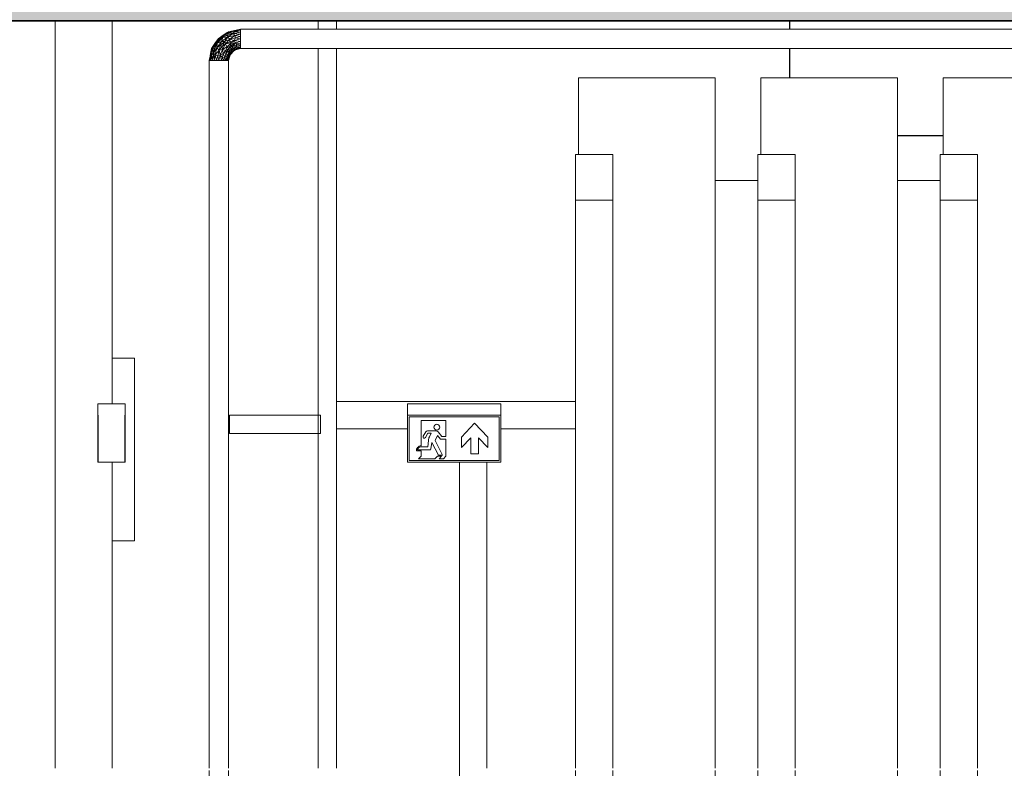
# Model space of a CAD drawing. Header units: millimetres. Extents: x 61846 to 198573, y 13020 to 52988.
# Tile 80 of 150: x 135405 to 137565, y 22501 to 24142. Entities that reach past the tile are written whole.
import ezdxf

# ---------------------------------------------------------------- set-up
doc = ezdxf.new("R2010")
doc.units = ezdxf.units.MM
for name, color, linetype, lineweight in [('A-FLOR', 192, 'Continuous', 50), ('A-GENM', 13, 'Continuous', 18), ('E-LITE-EQPM', 33, 'Continuous', 18), ('M-EQPM', 50, 'Continuous', 35), ('M-HVAC-DUCT', 70, 'Continuous', 18), ('P-PIPE', 3, 'Continuous', 18)]:
    doc.layers.add(name, color=color, linetype=linetype, lineweight=lineweight)

# ---------------------------------------------------------------- blocks, each defined once
blk = doc.blocks.new('Round Duct_NLRS_57_DU_verz staal _T-stuk__DNL_6890406 - Round Duct_NLRS_57_DU_verz staal _T-stuk__DNL_6890406-423675-GZ lierenkamer 1')
at = {"layer": 'M-HVAC-DUCT', "color": 7, "lineweight": 9}
for p, q in [((70972.4, 24140), (70972.4, 22501)), ((71097.4, 23300), (71097.4, 24140)), ((71097.4, 22501), (71097.4, 23172.2))]:
    blk.add_line(p, q, dxfattribs=at)
blk = doc.blocks.new('NLRS_65_FAD_LB_ASD_gen_ISR_NLRS_65_FAD_LB_ASD_DNL_3672110 - NLRS_65_FAD_LB_ASD_gen_ISR_NLRS_65_FAD_LB_ASD_DNL_3672110-605717-GZ lierenkamer 1')
at = {"layer": 'A-GENM', "color": 7, "lineweight": 9}
for p, q in [((71097.4, 23400), (71146.4, 23400)), ((71146.4, 23400), (71146.4, 23000)), ((71146.4, 23000), (71097.4, 23000))]:
    blk.add_line(p, q, dxfattribs=at)
blk = doc.blocks.new('NLRS_63_LF_LB_vluchtroute_aanduiding_gen_ISR_NLRS_63_LF_LB_vluchtroute_rechtdoor_DNL_4735480 - NLRS_63_LF_LB_vluchtroute_aanduiding_gen_ISR_NLRS_63_LF_LB_vluchtroute_rechtdoor_DNL_4735480-606748-GZ lierenkamer 1')
at = {"layer": 'E-LITE-EQPM', "color": 7, "lineweight": 9}
for p, q in [((71125.9, 23300), (71065.9, 23300)), ((71065.9, 23300), (71065.9, 23275)), ((71125.9, 23275), (71125.9, 23300)), ((71065.9, 23275), (71066.9, 23275)), ((71065.9, 23172.2), (71065.9, 23275)), ((71065.9, 23275), (71066.9, 23275)), ((71066.9, 23275), (71066.9, 23172.2)), ((71066.9, 23275), (71066.9, 23172.2)), ((71124.9, 23172.2), (71124.9, 23275)), ((71124.9, 23275), (71125.9, 23275)), ((71124.9, 23172.2), (71124.9, 23275)), ((71125.9, 23275), (71124.9, 23275)), ((71125.9, 23275), (71125.9, 23172.2)), ((71066.9, 23172.2), (71065.9, 23172.2)), ((71066.9, 23172.2), (71124.9, 23172.2)), ((71124.9, 23172.2), (71125.9, 23172.2))]:
    blk.add_line(p, q, dxfattribs=at)
blk = doc.blocks.new('NLRS_63_LF_LB_vluchtroute_aanduiding_gen_ISR_NLRS_63_LF_LB_vluchtroute_rechtdoor_DNL_4735567 - NLRS_63_LF_LB_vluchtroute_aanduiding_gen_ISR_NLRS_63_LF_LB_vluchtroute_rechtdoor_DNL_4735567-607066-GZ lierenkamer 1')
at = {"layer": 'E-LITE-EQPM', "color": 7, "lineweight": 9}
for p, q in [((71745, 23275), (71745, 23300)), ((71745, 23300), (71950, 23300)), ((71950, 23300), (71950, 23275)), ((71950, 23275), (71745, 23275)), ((71950, 23275), (71745, 23275)), ((71745, 23275), (71745, 23172.2)), ((71748.7, 23271.3), (71946.2, 23271.3)), ((71748.7, 23175.9), (71748.7, 23271.3)), ((71946.2, 23271.3), (71748.7, 23271.3)), ((71748.7, 23271.3), (71748.7, 23175.9)), ((71775, 23263.3), (71829.5, 23263.3)), ((71775, 23207.9), (71775, 23263.3)), ((71829.5, 23263.3), (71775, 23263.3)), ((71775, 23263.3), (71775, 23207.9)), ((71829.5, 23263.3), (71829.5, 23228.7)), ((71829.5, 23228.7), (71829.5, 23263.3)), ((71946.2, 23271.3), (71946.2, 23175.9)), ((71946.2, 23175.9), (71946.2, 23271.3)), ((71950, 23172.2), (71950, 23275)), ((71864.1, 23226.8), (71892.6, 23257.5)), ((71892.6, 23257.5), (71864.1, 23226.8)), ((71892.6, 23257.5), (71921.2, 23226.8)), ((71921.2, 23226.8), (71892.6, 23257.5)), ((71785.3, 23238.8), (71779.6, 23228.9)), ((71779.6, 23228.9), (71785.3, 23238.8)), ((71784.7, 23226), (71790.2, 23235.5)), ((71790.2, 23235.5), (71784.7, 23226)), ((71807.5, 23241.1), (71789.4, 23241.1)), ((71789.4, 23241.1), (71807.5, 23241.1)), ((71790.2, 23235.5), (71797.4, 23235.5)), ((71797.4, 23235.5), (71790.2, 23235.5)), ((71797.4, 23235.5), (71793.3, 23227.5)), ((71793.3, 23227.5), (71797.4, 23235.5)), ((71806, 23219.9), (71810.9, 23230.4)), ((71810.9, 23230.4), (71806, 23219.9)), ((71822, 23187.2), (71806, 23219.9)), ((71806, 23219.9), (71822, 23187.2)), ((71810.9, 23230.4), (71817.4, 23222.9)), ((71817.4, 23222.9), (71810.9, 23230.4)), ((71820.6, 23228.7), (71812.9, 23238.5)), ((71812.9, 23238.5), (71820.6, 23228.7)), ((71817.4, 23222.9), (71829.5, 23222.9)), ((71829.5, 23222.9), (71817.4, 23222.9)), ((71829.5, 23228.7), (71820.6, 23228.7)), ((71820.6, 23228.7), (71829.5, 23228.7)), ((71829.5, 23222.9), (71829.5, 23185.2)), ((71829.5, 23185.2), (71829.5, 23222.9)), ((71864.1, 23204.3), (71864.1, 23226.8)), ((71864.1, 23226.8), (71864.1, 23204.3)), ((71883.9, 23225.6), (71864.1, 23204.3)), ((71864.1, 23204.3), (71883.9, 23225.6)), ((71883.9, 23190.6), (71883.9, 23225.6)), ((71883.9, 23225.6), (71883.9, 23190.6)), ((71921.2, 23204.3), (71901.3, 23225.6)), ((71901.3, 23225.6), (71901.3, 23190.6)), ((71901.3, 23190.6), (71901.3, 23225.6)), ((71901.3, 23225.6), (71921.2, 23204.3)), ((71921.2, 23226.8), (71921.2, 23204.3)), ((71921.2, 23204.3), (71921.2, 23226.8)), ((71767.3, 23198.9), (71794.1, 23198.9)), ((71794.1, 23198.9), (71767.3, 23198.9)), ((71789.9, 23205.9), (71774.3, 23205.9)), ((71774.3, 23205.9), (71789.9, 23205.9)), ((71791.1, 23219.8), (71789.9, 23205.9)), ((71789.9, 23205.9), (71791.1, 23219.8)), ((71796.7, 23201.2), (71798.7, 23215.5)), ((71798.7, 23215.5), (71796.7, 23201.2)), ((71798.7, 23215.5), (71813.1, 23187.2)), ((71813.1, 23187.2), (71798.7, 23215.5)), ((71775, 23196.9), (71765, 23196.9)), ((71765, 23196.9), (71775, 23196.9)), ((71769.5, 23179.7), (71775, 23185.2)), ((71775, 23185.2), (71769.5, 23179.7)), ((71805.6, 23179.7), (71769.5, 23179.7)), ((71769.5, 23179.7), (71805.6, 23179.7)), ((71775, 23185.2), (71775, 23196.9)), ((71775, 23196.9), (71775, 23185.2)), ((71811.1, 23185.2), (71805.6, 23179.7)), ((71805.6, 23179.7), (71811.1, 23185.2)), ((71820, 23185.2), (71811.1, 23185.2)), ((71811.1, 23185.2), (71820, 23185.2)), ((71813.1, 23187.2), (71822, 23187.2)), ((71822, 23187.2), (71813.1, 23187.2)), ((71814.5, 23179.7), (71820, 23185.2)), ((71820, 23185.2), (71814.5, 23179.7)), ((71824, 23179.7), (71814.5, 23179.7)), ((71814.5, 23179.7), (71824, 23179.7)), ((71829.5, 23185.2), (71824, 23179.7)), ((71824, 23179.7), (71829.5, 23185.2)), ((71901.3, 23190.6), (71883.9, 23190.6)), ((71883.9, 23190.6), (71901.3, 23190.6)), ((71745, 23172.2), (71950, 23172.2)), ((71946.2, 23175.9), (71748.7, 23175.9)), ((71748.7, 23175.9), (71946.2, 23175.9))]:
    blk.add_line(p, q, dxfattribs=at)
for centre, radius, start, end in [((71809.7, 23248.9), 6.26, 0, 180), ((71809.7, 23248.9), 6.26, 0, 180), ((71809.7, 23248.9), 6.26, 180, 0), ((71809.7, 23248.9), 6.26, 180, 0), ((71782.2, 23227.4), 2.94, 150, 330), ((71782.2, 23227.4), 2.94, 150, 330), ((71789.4, 23236.4), 4.71, 90, 150), ((71789.4, 23236.4), 4.71, 90, 150), ((71811.9, 23218), 20.9, 153, 175), ((71811.9, 23218), 20.9, 153, 175), ((71807.5, 23234.3), 6.79, 38, 90), ((71807.5, 23234.3), 6.79, 38, 90), ((71775, 23197.8), 10.1, 90, 185.4078), ((71775, 23197.8), 10.1, 90, 185.4078), ((71774.3, 23198.9), 7, 90, 180), ((71774.3, 23198.9), 7, 90, 180), ((71794.1, 23201.5), 2.63, 270, 352), ((71794.1, 23201.5), 2.63, 270, 352)]:
    blk.add_arc(centre, radius, start, end, dxfattribs=at)
blk = doc.blocks.new('DNL_50_generieke_componenten_W_TYPE_FCU wandmodel_7028117 - DNL_50_generieke_componenten_W_TYPE_FCU wandmodel_7028117-613088-GZ lierenkamer 1')
at = {"layer": 'M-EQPM', "color": 250, "lineweight": 25}
for p, q in [((72584, 24121.2), (72584, 24140)), ((72584, 24121.2), (72584, 24140)), ((72584, 24014.5), (72584, 24079)), ((72584, 24014.5), (72584, 24079)), ((74384, 24014.5), (74384, 24051)), ((74384, 24014.5), (74384, 24051)), ((72920.1, 23888), (72820.1, 23888)), ((72920.1, 23888), (72820.1, 23888)), ((73320.1, 23888), (73220.1, 23888)), ((73320.1, 23888), (73220.1, 23888)), ((73720.1, 23888), (73620.1, 23888)), ((73720.1, 23888), (73620.1, 23888)), ((74120.1, 23888), (74020.1, 23888)), ((74120.1, 23888), (74020.1, 23888))]:
    blk.add_line(p, q, dxfattribs=at)
blk = doc.blocks.new('Pipe Types_NLRS_55_PI_UN_Staal - gekoeldwater_DNL_7743820 - Pipe Types_NLRS_55_PI_UN_Staal - gekoeldwater_DNL_7743820-613762-GZ lierenkamer 1')
at = {"layer": 'P-PIPE', "color": 7, "lineweight": 9}
for p, q in [((71310.3, 24052.5), (71310.3, 22501)), ((71310.3, 24052.5), (71313.1, 24052.5)), ((71313.1, 24052.5), (71316.5, 24052.5)), ((71316.5, 24052.5), (71320.9, 24052.5)), ((71320.9, 24052.5), (71331.5, 24052.5)), ((71331.5, 24052.5), (71342.1, 24052.5)), ((71342.1, 24052.5), (71346.5, 24052.5)), ((71346.5, 24052.5), (71349.9, 24052.5)), ((71349.9, 24052.5), (71352.7, 24052.5)), ((71352.7, 22501), (71352.7, 24052.5)), ((71310.3, 22496), (71310.3, 22480)), ((71352.7, 22480), (71352.7, 22496)), ((71352.7, 22400), (71352.7, 22475)), ((71310.3, 22300.5), (71310.3, 21788.5)), ((71352.7, 21788.5), (71352.7, 21929.7)), ((71352.7, 21788.5), (71310.3, 21788.5))]:
    blk.add_line(p, q, dxfattribs=at)
blk = doc.blocks.new('Pipe Types_NLRS_55_PI_UN_Staal - gekoeldwater_DNL_7744046 - Pipe Types_NLRS_55_PI_UN_Staal - gekoeldwater_DNL_7744046-613802-GZ lierenkamer 1')
at = {"layer": 'P-PIPE', "color": 7, "lineweight": 9}
for p, q in [((73780, 24121.2), (71379, 24121.2)), ((71379, 24118.4), (71379, 24121.2)), ((71379, 24115), (71379, 24118.4)), ((71379, 24110.6), (71379, 24115)), ((71379, 24100), (71379, 24110.6)), ((71379, 24094.5), (71379, 24100)), ((71379, 24089.4), (71379, 24094.5)), ((71379, 24085), (71379, 24089.4)), ((71379, 24081.6), (71379, 24085)), ((71379, 24078.8), (71379, 24081.6)), ((71379, 24078.8), (74302, 24078.8))]:
    blk.add_line(p, q, dxfattribs=at)
blk = doc.blocks.new('NLRS_50_PIF_UN_Staal bocht_gen_ISR_NLRS_55_PIF_UN_Staal bocht - gekoeldwater_DNL_7744398 - NLRS_50_PIF_UN_Staal bocht_gen_ISR_NLRS_55_PIF_UN_Staal bocht - gekoeldwater_DNL_7744398-613834-GZ lierenkamer 1')
at = {"layer": 'P-PIPE', "color": 7, "lineweight": 9}
for p, q in [((71341.6, 24108.5), (71330.4, 24101.1)), ((71331.1, 24101.1), (71341.6, 24108.5)), ((71341.6, 24108.5), (71331.1, 24101.1)), ((71331.1, 24097.8), (71343, 24107.8)), ((71338.3, 24106.4), (71331.1, 24101.1)), ((71338.3, 24106.4), (71331.1, 24101.1)), ((71338.3, 24106.4), (71331.1, 24097.8)), ((71338.3, 24106.4), (71349.8, 24113.9)), ((71338.3, 24106.4), (71349.8, 24113.9)), ((71338.3, 24106.4), (71343, 24107.8)), ((71350.9, 24108.6), (71340, 24103.2)), ((71340, 24103.2), (71343, 24107.8)), ((71352.7, 24116), (71341.6, 24108.5)), ((71349.8, 24113.9), (71341.6, 24108.5)), ((71341.6, 24108.5), (71349.8, 24113.9)), ((71349.8, 24113.9), (71343, 24107.8)), ((71352.2, 24112.5), (71343, 24107.8)), ((71350.9, 24108.6), (71343, 24107.8)), ((71349.8, 24113.9), (71363, 24118.2)), ((71352.7, 24116), (71349.8, 24113.9)), ((71349.8, 24113.9), (71352.2, 24112.5)), ((71350.6, 24104.2), (71362.7, 24111.8)), ((71350.6, 24104.2), (71350.9, 24108.6)), ((71366.6, 24107.8), (71350.6, 24104.2)), ((71352.2, 24112.5), (71350.9, 24108.6)), ((71362.7, 24111.8), (71350.9, 24108.6)), ((71352.2, 24112.5), (71363, 24118.2)), ((71366.4, 24116.2), (71352.2, 24112.5)), ((71362.7, 24111.8), (71352.2, 24112.5)), ((71365.8, 24118.6), (71352.7, 24116)), ((71363, 24118.2), (71352.7, 24116)), ((71352.7, 24116), (71363, 24118.2)), ((71366.6, 24107.8), (71355.8, 24099.5)), ((71366.4, 24116.2), (71362.7, 24111.8)), ((71379, 24115), (71362.7, 24111.8)), ((71379, 24110.6), (71362.7, 24111.8)), ((71366.6, 24107.8), (71362.7, 24111.8)), ((71379, 24120.5), (71363, 24118.2)), ((71363, 24118.2), (71365.8, 24118.6)), ((71365.8, 24118.6), (71363, 24118.2)), ((71379, 24118.4), (71363, 24118.2)), ((71366.4, 24116.2), (71363, 24118.2)), ((71379, 24121.2), (71365.8, 24118.6)), ((71379, 24118.4), (71366.4, 24116.2)), ((71379, 24115), (71366.4, 24116.2)), ((71379, 24110.6), (71366.6, 24107.8)), ((71379, 24105.5), (71366.6, 24107.8)), ((71366.6, 24107.8), (71368.1, 24102.6)), ((71379, 24120.5), (71379, 24121.2)), ((71379, 24121.2), (71379, 24120.5)), ((71379, 24120.5), (71379, 24118.4)), ((71379, 24118.4), (71379, 24115)), ((71379, 24115), (71379, 24110.6)), ((71379, 24110.6), (71379, 24105.5)), ((71323, 24089.9), (71315.5, 24078.8)), ((71317.6, 24081.7), (71325.8, 24094.1)), ((71317.6, 24081.7), (71323, 24089.9)), ((71323, 24089.9), (71317.6, 24081.7)), ((71323.8, 24088.7), (71317.6, 24081.7)), ((71323.8, 24088.7), (71319, 24079.3)), ((71322.6, 24080.2), (71328, 24090.6)), ((71323.8, 24088.7), (71322.6, 24080.2)), ((71323, 24089.9), (71331.1, 24101.1)), ((71323, 24089.9), (71330.4, 24101.1)), ((71323, 24089.9), (71331.1, 24101.1)), ((71325.8, 24094.1), (71323, 24089.9)), ((71323, 24089.9), (71325.8, 24094.1)), ((71323.8, 24088.7), (71331.1, 24097.8)), ((71323.8, 24088.7), (71325.8, 24094.1)), ((71323.8, 24088.7), (71328, 24090.6)), ((71325.8, 24094.1), (71331.1, 24101.1)), ((71331.1, 24101.1), (71325.8, 24094.1)), ((71331.1, 24097.8), (71325.8, 24094.1)), ((71327.3, 24080.8), (71337.1, 24094.4)), ((71328, 24090.6), (71327.3, 24080.8)), ((71327.3, 24080.8), (71335.1, 24086.3)), ((71328, 24090.6), (71340, 24103.2)), ((71328, 24090.6), (71331.1, 24097.8)), ((71328, 24090.6), (71337.1, 24094.4)), ((71330.4, 24101.1), (71331.1, 24101.1)), ((71340, 24103.2), (71331.1, 24097.8)), ((71331.1, 24101.1), (71331.1, 24097.8)), ((71335.1, 24086.3), (71332, 24075.7)), ((71344.3, 24094.7), (71335.1, 24086.3)), ((71335.1, 24086.3), (71337.1, 24094.4)), ((71338.4, 24083.3), (71335.1, 24086.3)), ((71350.6, 24104.2), (71337.1, 24094.4)), ((71337.1, 24094.4), (71340, 24103.2)), ((71344.3, 24094.7), (71337.1, 24094.4)), ((71338.4, 24083.3), (71344.3, 24094.7)), ((71346.3, 24089.3), (71338.4, 24083.3)), ((71339.8, 24076.7), (71346.3, 24089.3)), ((71350.6, 24104.2), (71340, 24103.2)), ((71350.6, 24104.2), (71344.3, 24094.7)), ((71355.8, 24099.5), (71344.3, 24094.7)), ((71346.3, 24089.3), (71344.3, 24094.7)), ((71355.8, 24099.5), (71346.3, 24089.3)), ((71355.3, 24094), (71346.3, 24089.3)), ((71357.6, 24090.1), (71346.3, 24089.3)), ((71346.3, 24089.3), (71348.9, 24082.6)), ((71357.6, 24090.1), (71348.9, 24082.6)), ((71356.8, 24085), (71348.9, 24082.6)), ((71350.6, 24104.2), (71355.8, 24099.5)), ((71356.8, 24085), (71353.6, 24078.8)), ((71353.6, 24078.8), (71363.2, 24084.8)), ((71355.8, 24099.5), (71355.3, 24094)), ((71355.3, 24094), (71365, 24096.4)), ((71357.6, 24090.1), (71355.3, 24094)), ((71355.8, 24099.5), (71368.1, 24102.6)), ((71355.8, 24099.5), (71365, 24096.4)), ((71356.8, 24085), (71368.2, 24091.4)), ((71357.6, 24090.1), (71356.8, 24085)), ((71356.8, 24085), (71363.2, 24084.8)), ((71357.6, 24090.1), (71365, 24096.4)), ((71357.6, 24090.1), (71368.2, 24091.4)), ((71360.7, 24079.6), (71363.2, 24084.8)), ((71368.2, 24091.4), (71363.2, 24084.8)), ((71372, 24087), (71363.2, 24084.8)), ((71368.2, 24082), (71363.2, 24084.8)), ((71368.1, 24102.6), (71365, 24096.4)), ((71379, 24100), (71365, 24096.4)), ((71379, 24094.5), (71365, 24096.4)), ((71368.2, 24091.4), (71365, 24096.4)), ((71379, 24105.5), (71368.1, 24102.6)), ((71379, 24100), (71368.1, 24102.6)), ((71379, 24094.5), (71368.2, 24091.4)), ((71379, 24089.4), (71368.2, 24091.4)), ((71372, 24087), (71368.2, 24091.4)), ((71372, 24087), (71368.2, 24082)), ((71379, 24085), (71368.2, 24082)), ((71379, 24089.4), (71372, 24087)), ((71379, 24085), (71372, 24087)), ((71379, 24100), (71379, 24105.5)), ((71379, 24100), (71379, 24094.5)), ((71379, 24094.5), (71379, 24089.4)), ((71379, 24089.4), (71379, 24085)), ((71379, 24085), (71379, 24081.6)), ((71310.3, 24052.5), (71312.9, 24065.6)), ((71311, 24052.5), (71313.3, 24068.5)), ((71312.9, 24065.6), (71315.5, 24078.8)), ((71312.9, 24065.6), (71313.3, 24068.5)), ((71312.9, 24065.6), (71313.3, 24068.5)), ((71313.1, 24052.5), (71313.3, 24068.5)), ((71313.1, 24052.5), (71315.3, 24065.1)), ((71313.3, 24068.5), (71317.6, 24081.7)), ((71313.3, 24068.5), (71319, 24079.3)), ((71313.3, 24068.5), (71315.5, 24078.8)), ((71315.5, 24078.8), (71313.3, 24068.5)), ((71313.3, 24068.5), (71315.3, 24065.1)), ((71315.3, 24065.1), (71319, 24079.3)), ((71319.7, 24068.8), (71315.3, 24065.1)), ((71316.5, 24052.5), (71315.3, 24065.1)), ((71315.5, 24078.8), (71317.6, 24081.7)), ((71316.5, 24052.5), (71319.7, 24068.8)), ((71317.6, 24081.7), (71319, 24079.3)), ((71322.6, 24080.2), (71319, 24079.3)), ((71319.7, 24068.8), (71319, 24079.3)), ((71327.3, 24080.8), (71319.7, 24068.8)), ((71322.6, 24080.2), (71319.7, 24068.8)), ((71320.9, 24052.5), (71319.7, 24068.8)), ((71319.7, 24068.8), (71323.7, 24064.9)), ((71320.9, 24052.5), (71323.7, 24064.9)), ((71322.6, 24080.2), (71327.3, 24080.8)), ((71327.3, 24080.8), (71323.7, 24064.9)), ((71323.7, 24064.9), (71332, 24075.7)), ((71326, 24052.5), (71323.7, 24064.9)), ((71328.9, 24063.4), (71323.7, 24064.9)), ((71326, 24052.5), (71328.9, 24063.4)), ((71327.3, 24080.8), (71332, 24075.7)), ((71328.9, 24063.4), (71332, 24075.7)), ((71334.7, 24064.4), (71328.9, 24063.4)), ((71331.5, 24052.5), (71328.9, 24063.4)), ((71331.5, 24052.5), (71334.7, 24064.4)), ((71338.4, 24083.3), (71332, 24075.7)), ((71339.8, 24076.7), (71332, 24075.7)), ((71334.7, 24064.4), (71332, 24075.7)), ((71339.8, 24076.7), (71334.7, 24064.4)), ((71341.2, 24068), (71334.7, 24064.4)), ((71337, 24052.5), (71334.7, 24064.4)), ((71334.7, 24064.4), (71339.5, 24059.2)), ((71339.8, 24076.7), (71338.4, 24083.3)), ((71341.2, 24068), (71339.5, 24059.2)), ((71339.8, 24076.7), (71348.9, 24082.6)), ((71341.2, 24068), (71339.8, 24076.7)), ((71339.8, 24076.7), (71346.6, 24075.1)), ((71341.2, 24068), (71346.6, 24075.1)), ((71341.2, 24068), (71347.4, 24069.5)), ((71344.6, 24060.3), (71341.2, 24068)), ((71344.6, 24060.3), (71347.4, 24069.5)), ((71349.4, 24063.2), (71344.6, 24060.3)), ((71346.5, 24052.5), (71349.4, 24063.2)), ((71346.6, 24075.1), (71348.9, 24082.6)), ((71346.6, 24075.1), (71353.6, 24078.8)), ((71346.6, 24075.1), (71347.4, 24069.5)), ((71347.4, 24069.5), (71353.6, 24078.8)), ((71347.4, 24069.5), (71354.8, 24073.9)), ((71349.4, 24063.2), (71347.4, 24069.5)), ((71353.6, 24078.8), (71348.9, 24082.6)), ((71349.4, 24063.2), (71354.8, 24073.9)), ((71349.4, 24063.2), (71355.6, 24070.6)), ((71349.9, 24052.5), (71349.4, 24063.2)), ((71349.4, 24063.2), (71352.4, 24062.3)), ((71352.4, 24062.3), (71359.4, 24072.1)), ((71352.4, 24062.3), (71355.6, 24070.6)), ((71352.7, 24052.5), (71356.2, 24065.6)), ((71360.7, 24079.6), (71353.6, 24078.8)), ((71354.8, 24073.9), (71353.6, 24078.8)), ((71353.9, 24061.9), (71362.2, 24073.2)), ((71353.9, 24061.9), (71359.4, 24072.1)), ((71356.2, 24065.6), (71353.9, 24061.9)), ((71354.8, 24073.9), (71360.7, 24079.6)), ((71354.8, 24073.9), (71361.5, 24076.9)), ((71354.8, 24073.9), (71355.6, 24070.6)), ((71361.5, 24076.9), (71355.6, 24070.6)), ((71359.4, 24072.1), (71355.6, 24070.6)), ((71365.8, 24075.3), (71356.2, 24065.6)), ((71356.2, 24065.6), (71362.2, 24073.2)), ((71369.6, 24077.6), (71358.3, 24069.3)), ((71365.8, 24075.3), (71358.3, 24069.3)), ((71359.4, 24072.1), (71369.2, 24079.1)), ((71359.4, 24072.1), (71369.6, 24077.6)), ((71359.4, 24072.1), (71361.5, 24076.9)), ((71359.4, 24072.1), (71362.2, 24073.2)), ((71368.2, 24082), (71360.7, 24079.6)), ((71361.5, 24076.9), (71360.7, 24079.6)), ((71368.2, 24082), (71361.5, 24076.9)), ((71361.5, 24076.9), (71369.2, 24079.1)), ((71369.6, 24077.6), (71362.2, 24073.2)), ((71365.8, 24075.3), (71362.2, 24073.2)), ((71379, 24078.8), (71365.8, 24075.3)), ((71369.6, 24077.6), (71365.8, 24075.3)), ((71365.8, 24075.3), (71369.6, 24077.6)), ((71379, 24081.6), (71368.2, 24082)), ((71368.2, 24082), (71369.2, 24079.1)), ((71379, 24081.6), (71369.2, 24079.1)), ((71379, 24079.5), (71369.2, 24079.1)), ((71369.2, 24079.1), (71369.6, 24077.6)), ((71379, 24079.5), (71369.6, 24077.6)), ((71379, 24078.8), (71369.6, 24077.6)), ((71379, 24081.6), (71379, 24079.5)), ((71379, 24079.5), (71379, 24078.8)), ((71379, 24078.8), (71379, 24079.5)), ((71311, 24052.5), (71310.3, 24052.5)), ((71310.3, 24052.5), (71311, 24052.5)), ((71313.1, 24052.5), (71311, 24052.5)), ((71316.5, 24052.5), (71313.1, 24052.5)), ((71320.9, 24052.5), (71316.5, 24052.5)), ((71326, 24052.5), (71320.9, 24052.5)), ((71331.5, 24052.5), (71326, 24052.5)), ((71337, 24052.5), (71331.5, 24052.5)), ((71337, 24052.5), (71339.5, 24059.2)), ((71342.1, 24052.5), (71337, 24052.5)), ((71344.6, 24060.3), (71339.5, 24059.2)), ((71342.1, 24052.5), (71339.5, 24059.2)), ((71342.1, 24052.5), (71344.6, 24060.3)), ((71342.1, 24052.5), (71346.5, 24052.5)), ((71346.5, 24052.5), (71344.6, 24060.3)), ((71349.9, 24052.5), (71346.5, 24052.5)), ((71349.9, 24052.5), (71352.4, 24062.3)), ((71352, 24052.5), (71349.9, 24052.5)), ((71352, 24052.5), (71352.4, 24062.3)), ((71352, 24052.5), (71353.9, 24061.9)), ((71352, 24052.5), (71352.7, 24052.5)), ((71352.7, 24052.5), (71352, 24052.5)), ((71353.9, 24061.9), (71352.4, 24062.3)), ((71352.7, 24052.5), (71353.9, 24061.9))]:
    blk.add_line(p, q, dxfattribs=at)
blk = doc.blocks.new('NLRS_50_PIF_UN_Staal bocht_gen_ISR_NLRS_55_PIF_UN_Staal bocht - gekoeldwater_DNL_7744398 - NLRS_50_PIF_UN_Staal bocht_gen_ISR_NLRS_55_PIF_UN_Staal bocht - gekoeldwater_DNL_7744398-613838-GZ lierenkamer 1')
blk.add_blockref('NLRS_50_PIF_UN_Staal bocht_gen_ISR_NLRS_55_PIF_UN_Staal bocht - gekoeldwater_DNL_7744398 - NLRS_50_PIF_UN_Staal bocht_gen_ISR_NLRS_55_PIF_UN_Staal bocht - gekoeldwater_DNL_7744398-613834-GZ lierenkamer 1', (0, 0))
blk = doc.blocks.new('TadP_A_INS_INSTALLATIES_rvt-3-GZ lierenkamer 1')
at = {"layer": 'A-GENM', "lineweight": 9}
blk.add_blockref('NLRS_65_FAD_LB_ASD_gen_ISR_NLRS_65_FAD_LB_ASD_DNL_3672110 - NLRS_65_FAD_LB_ASD_gen_ISR_NLRS_65_FAD_LB_ASD_DNL_3672110-605717-GZ lierenkamer 1', (0, 0), dxfattribs=at)
at = {"layer": 'E-LITE-EQPM', "lineweight": 9}
for name in ['NLRS_63_LF_LB_vluchtroute_aanduiding_gen_ISR_NLRS_63_LF_LB_vluchtroute_rechtdoor_DNL_4735480 - NLRS_63_LF_LB_vluchtroute_aanduiding_gen_ISR_NLRS_63_LF_LB_vluchtroute_rechtdoor_DNL_4735480-606748-GZ lierenkamer 1', 'NLRS_63_LF_LB_vluchtroute_aanduiding_gen_ISR_NLRS_63_LF_LB_vluchtroute_rechtdoor_DNL_4735567 - NLRS_63_LF_LB_vluchtroute_aanduiding_gen_ISR_NLRS_63_LF_LB_vluchtroute_rechtdoor_DNL_4735567-607066-GZ lierenkamer 1']:
    blk.add_blockref(name, (0, 0), dxfattribs=at)
at = {"layer": 'M-EQPM', "lineweight": 9}
blk.add_blockref('DNL_50_generieke_componenten_W_TYPE_FCU wandmodel_7028117 - DNL_50_generieke_componenten_W_TYPE_FCU wandmodel_7028117-613088-GZ lierenkamer 1', (0, 0), dxfattribs=at)
at = {"layer": 'M-HVAC-DUCT', "lineweight": 9}
blk.add_blockref('Round Duct_NLRS_57_DU_verz staal _T-stuk__DNL_6890406 - Round Duct_NLRS_57_DU_verz staal _T-stuk__DNL_6890406-423675-GZ lierenkamer 1', (0, 0), dxfattribs=at)
at = {"layer": 'P-PIPE', "lineweight": 9}
for name in ['NLRS_50_PIF_UN_Staal bocht_gen_ISR_NLRS_55_PIF_UN_Staal bocht - gekoeldwater_DNL_7744398 - NLRS_50_PIF_UN_Staal bocht_gen_ISR_NLRS_55_PIF_UN_Staal bocht - gekoeldwater_DNL_7744398-613838-GZ lierenkamer 1', 'Pipe Types_NLRS_55_PI_UN_Staal - gekoeldwater_DNL_7744046 - Pipe Types_NLRS_55_PI_UN_Staal - gekoeldwater_DNL_7744046-613802-GZ lierenkamer 1', 'Pipe Types_NLRS_55_PI_UN_Staal - gekoeldwater_DNL_7743820 - Pipe Types_NLRS_55_PI_UN_Staal - gekoeldwater_DNL_7743820-613762-GZ lierenkamer 1']:
    blk.add_blockref(name, (0, 0), dxfattribs=at)
blk = doc.blocks.new('_NOAHH_Vloer_Vloer-x 2891927 - _NOAHH_Vloer_Vloer-x 2891927-165538-GZ lierenkamer 1')
at = {"layer": 'A-FLOR', "lineweight": 35}
blk.add_hatch(color=254, dxfattribs=at).paths.add_polyline_path([(85882.8, 24140), (86031.6, 24140), (86031.6, 24290), (67356.3, 24290), (67356.3, 24140), (85535.5, 24140)])
at = {"layer": 'A-FLOR', "color": 90, "lineweight": 35}
blk.add_line((67356.3, 24140), (86031.6, 24140), dxfattribs=at)
blk = doc.blocks.new('TadP_A_BWK_BOUWKUNDE_rvt-3-GZ lierenkamer 1')
at = {"layer": 'A-FLOR', "color": 250, "lineweight": 25}
blk.add_blockref('_NOAHH_Vloer_Vloer-x 2891927 - _NOAHH_Vloer_Vloer-x 2891927-165538-GZ lierenkamer 1', (0, 0), dxfattribs=at)
blk = doc.blocks.new('Decorlier staande trommel - Decorlier staande trommel-V139-GZ lierenkamer 1')
at = {"layer": 'A-GENM'}
for p, q in [((84920.1, 24014.5), (85220.1, 24014.5)), ((84920.1, 23846.5), (84920.1, 24014.5)), ((85220.1, 22501), (85220.1, 24014.5)), ((84913.6, 23746.5), (84913.6, 23846.5)), ((84913.6, 23846.5), (84995.6, 23846.5)), ((84995.6, 23846.5), (84995.6, 23746.5)), ((85220.7, 23789.7), (85313.9, 23789.7)), ((84913.6, 22501), (84913.6, 23746.5)), ((84995.6, 23746.5), (84913.6, 23746.5)), ((84995.6, 23746.5), (84995.6, 22501)), ((84913.6, 22480), (84913.6, 22496)), ((84995.6, 22496), (84995.6, 22480)), ((85220.1, 22480), (85220.1, 22496)), ((84913.6, 22343.3), (84913.6, 22475)), ((84995.6, 22475), (84995.6, 22343.3)), ((85220.1, 22219.5), (85220.1, 22475)), ((84913.6, 22000.9), (84913.6, 22316.7)), ((84995.6, 22316.7), (84995.6, 22000.9)), ((85313.9, 22243.5), (85220.7, 22243.5)), ((85220.1, 22219.5), (84995.6, 22219.5)), ((84995.6, 22219.5), (85220.1, 22219.5)), ((85220.1, 22013.9), (85220.1, 22219.5)), ((85220.1, 22013.9), (84995.6, 22013.9)), ((85105.1, 22013.5), (85105.1, 21795)), ((85105.1, 22013.5), (85155.1, 22013.5)), ((85155.1, 21795), (85155.1, 22013.5)), ((85024.6, 22000.9), (84884.6, 22000.9)), ((84884.6, 22000.9), (84884.6, 21801.2)), ((85024.6, 21801.2), (85024.6, 22000.9)), ((84825.1, 21795), (85220.1, 21795)), ((84825.1, 21695), (84825.1, 21795)), ((84884.6, 21801.2), (85024.6, 21801.2)), ((84913.6, 21795), (84913.6, 21801.2)), ((84995.6, 21801.2), (84995.6, 21795)), ((85220.1, 21695), (85220.1, 21795)), ((85220.1, 21695), (84825.1, 21695))]:
    blk.add_line(p, q, dxfattribs=at)
for start, end in [(0, 27.8013), (332.1987, 0), (225.4921, 234.4321), (294.2782, 314.5079), (237.0197, 272.6341)]:
    blk.add_arc((85099, 22111.8), 137.5, start, end, dxfattribs=at)
blk = doc.blocks.new('Decorlier staande trommel - Decorlier staande trommel-V148-GZ lierenkamer 1')
at = {"layer": 'A-GENM'}
for p, q in [((72520.1, 24014.5), (72820.1, 24014.5)), ((72520.1, 23846.5), (72520.1, 24014.5)), ((72820.1, 22501), (72820.1, 24014.5)), ((72513.6, 23746.5), (72513.6, 23846.5)), ((72513.6, 23846.5), (72595.6, 23846.5)), ((72595.6, 23846.5), (72595.6, 23746.5)), ((72820.7, 23789.7), (72913.9, 23789.7)), ((72513.6, 22501), (72513.6, 23746.5)), ((72595.6, 23746.5), (72513.6, 23746.5)), ((72595.6, 23746.5), (72595.6, 22501)), ((72513.6, 22480), (72513.6, 22496)), ((72595.6, 22496), (72595.6, 22480)), ((72820.1, 22480), (72820.1, 22496)), ((72513.6, 22343.3), (72513.6, 22475)), ((72595.6, 22475), (72595.6, 22343.3)), ((72820.1, 22219.5), (72820.1, 22475)), ((72513.6, 22000.9), (72513.6, 22316.7)), ((72595.6, 22316.7), (72595.6, 22000.9)), ((72913.9, 22243.5), (72820.7, 22243.5)), ((72820.1, 22219.5), (72595.6, 22219.5)), ((72595.6, 22219.5), (72820.1, 22219.5)), ((72820.1, 22013.9), (72820.1, 22219.5)), ((72820.1, 22013.9), (72595.6, 22013.9)), ((72705.1, 22013.5), (72705.1, 21795)), ((72705.1, 22013.5), (72755.1, 22013.5)), ((72755.1, 21795), (72755.1, 22013.5)), ((72624.6, 22000.9), (72484.6, 22000.9)), ((72484.6, 22000.9), (72484.6, 21801.2)), ((72624.6, 21801.2), (72624.6, 22000.9)), ((72425.1, 21795), (72820.1, 21795)), ((72425.1, 21695), (72425.1, 21795)), ((72484.6, 21801.2), (72624.6, 21801.2)), ((72513.6, 21795), (72513.6, 21801.2)), ((72595.6, 21801.2), (72595.6, 21795)), ((72820.1, 21695), (72820.1, 21795)), ((72820.1, 21695), (72451.4, 21695))]:
    blk.add_line(p, q, dxfattribs=at)
for start, end in [(0, 27.8013), (332.1987, 0), (225.4921, 234.4321), (294.2782, 314.5079), (237.0197, 272.6341)]:
    blk.add_arc((72699, 22111.8), 137.5, start, end, dxfattribs=at)
blk = doc.blocks.new('Decorlier staande trommel - Decorlier staande trommel-V149-GZ lierenkamer 1')
at = {"layer": 'A-GENM'}
for p, q in [((72120.1, 24014.5), (72420.1, 24014.5)), ((72120.1, 23846.5), (72120.1, 24014.5)), ((72420.1, 22501), (72420.1, 24014.5)), ((72113.6, 23746.5), (72113.6, 23846.5)), ((72113.6, 23846.5), (72195.6, 23846.5)), ((72195.6, 23846.5), (72195.6, 23746.5)), ((72420.7, 23789.7), (72513.9, 23789.7)), ((72113.6, 22501), (72113.6, 23746.5)), ((72195.6, 23746.5), (72113.6, 23746.5)), ((72195.6, 23746.5), (72195.6, 22501)), ((72113.6, 22480), (72113.6, 22496)), ((72195.6, 22496), (72195.6, 22480)), ((72420.1, 22480), (72420.1, 22496)), ((72113.6, 22343.3), (72113.6, 22475)), ((72195.6, 22475), (72195.6, 22343.3)), ((72420.1, 22219.5), (72420.1, 22475)), ((72113.6, 22000.9), (72113.6, 22316.7)), ((72195.6, 22316.7), (72195.6, 22000.9)), ((72513.9, 22243.5), (72420.7, 22243.5)), ((72420.1, 22219.5), (72195.6, 22219.5)), ((72195.6, 22219.5), (72420.1, 22219.5)), ((72420.1, 22013.9), (72420.1, 22219.5)), ((72420.1, 22013.9), (72195.6, 22013.9)), ((72305.1, 22013.5), (72305.1, 21795)), ((72305.1, 22013.5), (72355.1, 22013.5)), ((72355.1, 21795), (72355.1, 22013.5)), ((72224.6, 22000.9), (72084.6, 22000.9)), ((72084.6, 22000.9), (72084.6, 21801.2)), ((72224.6, 21801.2), (72224.6, 22000.9)), ((72025.1, 21795), (72420.1, 21795)), ((72025.1, 21695), (72025.1, 21795)), ((72084.6, 21801.2), (72224.6, 21801.2)), ((72113.6, 21795), (72113.6, 21801.2)), ((72195.6, 21801.2), (72195.6, 21795)), ((72420.1, 21695), (72420.1, 21795)), ((72211.4, 21695), (72025.1, 21695))]:
    blk.add_line(p, q, dxfattribs=at)
for start, end in [(0, 27.8013), (332.1987, 0), (225.4921, 234.4321), (294.2782, 314.5079), (237.0197, 272.6341)]:
    blk.add_arc((72299, 22111.8), 137.5, start, end, dxfattribs=at)
blk = doc.blocks.new('kooiladder met kooi - Lierenkamer voor-2813790-GZ lierenkamer 1')
at = {"layer": 'A-GENM'}
for p, q in [((71549.6, 24121.2), (71549.6, 24140)), ((71589.6, 24121.2), (71589.6, 24140)), ((71549.6, 22501), (71549.6, 24078.8)), ((71589.6, 22501), (71589.6, 24078.8)), ((71589.6, 23305), (71919.6, 23305)), ((71919.6, 23305), (72114, 23305)), ((71354.6, 23235), (71354.6, 23275)), ((71354.6, 23275), (71554.6, 23275)), ((71554.6, 23275), (71554.6, 23235)), ((71745, 23245), (71589.6, 23245)), ((72114, 23245), (71950.1, 23245)), ((71554.6, 23235), (71354.6, 23235)), ((71859.6, 21475), (71859.6, 23172.2)), ((71919.6, 23172.2), (71919.6, 22501))]:
    blk.add_line(p, q, dxfattribs=at)

msp = doc.modelspace()

# ---------------------------------------------------------------- block references
at = {"color": 210, "lineweight": 5}
for name in ['TadP_A_BWK_BOUWKUNDE_rvt-3-GZ lierenkamer 1', 'TadP_A_INS_INSTALLATIES_rvt-3-GZ lierenkamer 1']:
    msp.add_blockref(name, (64510, 0), dxfattribs=at)
at = {"layer": 'A-GENM'}
for name, p in [('kooiladder met kooi - Lierenkamer voor-2813790-GZ lierenkamer 1', (64510, 0)), ('Decorlier staande trommel - Decorlier staande trommel-V149-GZ lierenkamer 1', (64510, 0)), ('Decorlier staande trommel - Decorlier staande trommel-V148-GZ lierenkamer 1', (64510, 0)), ('Decorlier staande trommel - Decorlier staande trommel-V139-GZ lierenkamer 1', (52510, 0))]:
    msp.add_blockref(name, p, dxfattribs=at)

doc.saveas('drawing.dxf')
